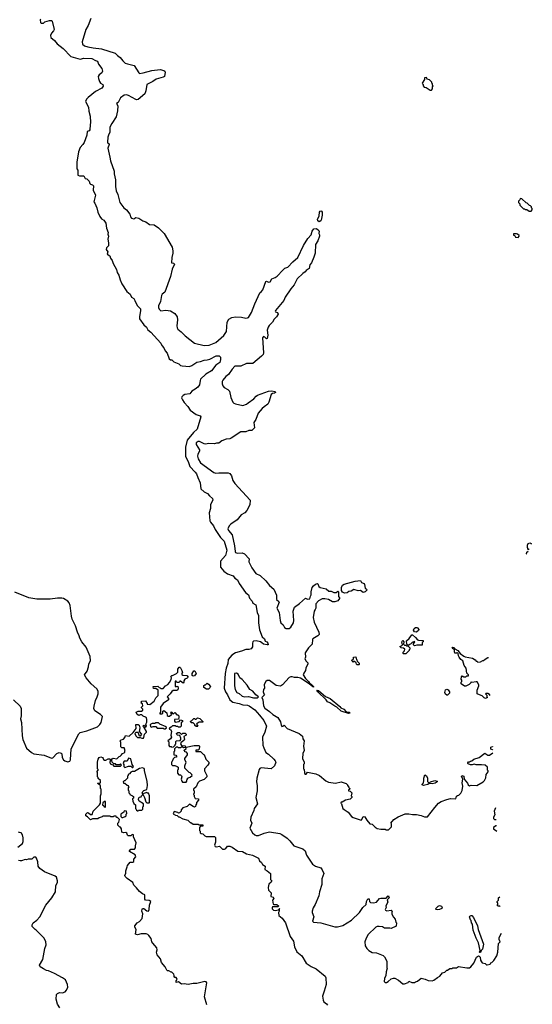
# Model space of a CAD drawing. Extents: x 2086813 to 2278017, y 548126 to 753336.
# Tile 115 of 256: x 2245390 to 2252380, y 603173 to 616599. Entities that reach past the tile are written whole.
import ezdxf

# ---------------------------------------------------------------- set-up
doc = ezdxf.new("R2010")
doc.units = 0

msp = doc.modelspace()

# ---------------------------------------------------------------- linework, layer by layer
at = {"layer": '0CON10XD'}
for points in [[(2245680, 616605), (2245670, 616595), (2245672, 616562), (2245685, 616550), (2245715, 616550), (2245735, 616570), (2245795, 616587), (2245825, 616587), (2245835, 616578), (2245860, 616465), (2245853, 616445), (2245825, 616413), (2245811, 616385), (2245816, 616355), (2245865, 616315), (2245899, 616269), (2245985, 616206), (2246088, 616098), (2246215, 616062), (2246265, 616075), (2246375, 616071), (2246425, 616042), (2246450, 616035), (2246463, 615993), (2246508, 615935), (2246518, 615895), (2246508, 615875), (2246473, 615847), (2246462, 615825), (2246464, 615796), (2246477, 615755), (2246494, 615734), (2246523, 615715), (2246528, 615692), (2246510, 615665), (2246422, 615618), (2246322, 615538), (2246302, 615515), (2246289, 615485), (2246326, 615405), (2246331, 615351), (2246350, 615285), (2246356, 615195), (2246349, 615165), (2246348, 615098), (2246337, 615083), (2246312, 615075), (2246306, 615025), (2246267, 614923), (2246253, 614897), (2246216, 614855), (2246193, 614795), (2246168, 614655), (2246168, 614565), (2246182, 614545), (2246185, 614480), (2246205, 614472), (2246255, 614472), (2246265, 614468), (2246284, 614434), (2246305, 614428), (2246337, 614395), (2246348, 614365), (2246356, 614356), (2246385, 614347), (2246396, 614335), (2246394, 614274), (2246422, 614205), (2246400, 614115), (2246415, 614098), (2246444, 614035), (2246454, 613975), (2246482, 613915), (2246505, 613884), (2246539, 613865), (2246566, 613826), (2246574, 613754), (2246598, 613695), (2246592, 613675), (2246600, 613645), (2246590, 613605), (2246602, 613555), (2246601, 613515), (2246575, 613490), (2246571, 613465), (2246592, 613435), (2246585, 613400), (2246619, 613379), (2246630, 613345), (2246649, 613315), (2246663, 613275), (2246712, 613192), (2246721, 613151), (2246742, 613115), (2246760, 613050), (2246785, 612998), (2246853, 612893), (2246897, 612857), (2246914, 612814), (2246948, 612795), (2246962, 612772), (2246968, 612745), (2246997, 612695), (2247037, 612657), (2247039, 612635), (2247024, 612545), (2247025, 612522), (2247085, 612440), (2247118, 612405), (2247139, 612369), (2247180, 612340), (2247316, 612186), (2247326, 612156), (2247356, 612125), (2247373, 612085), (2247400, 612050), (2247430, 611975), (2247445, 611963), (2247465, 611960), (2247492, 611932), (2247558, 611908), (2247584, 611884), (2247605, 611877), (2247705, 611872), (2247736, 611884), (2247805, 611927), (2247855, 611936), (2247905, 611957), (2247945, 611959), (2247982, 611968), (2248070, 612015), (2248112, 612015), (2248128, 611995), (2248130, 611965), (2248120, 611925), (2248063, 611887), (2248005, 611810), (2247926, 611764), (2247856, 611695), (2247849, 611681), (2247841, 611619), (2247821, 611589), (2247785, 611559), (2247738, 611532), (2247710, 611495), (2247642, 611488), (2247619, 611475), (2247600, 611455), (2247598, 611442), (2247610, 611415), (2247635, 611378), (2247685, 611324), (2247715, 611275), (2247795, 611217), (2247853, 611195), (2247860, 611185), (2247808, 611015), (2247759, 610971), (2247675, 610865), (2247650, 610770), (2247651, 610645), (2247692, 610562), (2247712, 610505), (2247785, 610431), (2247803, 610405), (2247818, 610355), (2247851, 610285), (2247861, 610201), (2247905, 610161), (2247949, 610139), (2247976, 610106), (2248020, 610070), (2248024, 610045), (2247994, 609986), (2247991, 609935), (2247974, 609876), (2247985, 609765), (2247994, 609745), (2248035, 609697), (2248057, 609645), (2248127, 609537), (2248177, 609487), (2248214, 609365), (2248196, 609294), (2248128, 609215), (2248128, 609135), (2248175, 609079), (2248225, 609044), (2248300, 609015), (2248322, 608985), (2248362, 608962), (2248381, 608911), (2248468, 608788), (2248508, 608755), (2248525, 608712), (2248559, 608669), (2248571, 608641), (2248609, 608619), (2248626, 608516), (2248647, 608475), (2248646, 608375), (2248659, 608279), (2248697, 608185), (2248727, 608155), (2248736, 608126), (2248758, 608115), (2248772, 608095), (2248776, 608075), (2248766, 608074), (2248715, 608083), (2248694, 608104), (2248674, 608114), (2248613, 608127), (2248580, 608125), (2248568, 608115), (2248564, 608096), (2248564, 608045), (2248545, 608019), (2248515, 608009), (2248475, 608012), (2248414, 607986), (2248335, 607964), (2248285, 607935), (2248235, 607873), (2248228, 607818), (2248206, 607755), (2248191, 607685), (2248180, 607485), (2248195, 607435), (2248225, 607395), (2248254, 607325), (2248295, 607295), (2248385, 607274), (2248435, 607255), (2248495, 607252), (2248519, 607245), (2248596, 607186), (2248659, 607115), (2248720, 607045), (2248756, 606965), (2248734, 606885), (2248700, 606815), (2248706, 606705), (2248718, 606668), (2248748, 606608), (2248785, 606582), (2248856, 606515), (2248874, 606495), (2248882, 606475), (2248864, 606425), (2248818, 606382), (2248685, 606396), (2248665, 606389), (2248655, 606376), (2248624, 606255), (2248620, 606205), (2248629, 606155), (2248626, 606085), (2248609, 605995), (2248632, 605905), (2248589, 605845), (2248582, 605815), (2248543, 605725), (2248538, 605685), (2248554, 605644), (2248526, 605575), (2248563, 605513), (2248596, 605485), (2248615, 605475), (2248645, 605474), (2248722, 605508), (2248795, 605525), (2248935, 605500), (2248965, 605490), (2249038, 605438), (2249075, 605402), (2249129, 605335), (2249252, 605295), (2249283, 605265), (2249299, 605205), (2249384, 605085), (2249425, 605058), (2249496, 605036), (2249516, 605006), (2249536, 604955), (2249512, 604885), (2249508, 604805), (2249478, 604705), (2249467, 604653), (2249421, 604535), (2249392, 604488), (2249377, 604445), (2249379, 604425), (2249399, 604365), (2249381, 604305), (2249395, 604293), (2249497, 604283), (2249685, 604231), (2249725, 604231), (2249795, 604249), (2249915, 604319), (2250025, 604426), (2250068, 604492), (2250113, 604535), (2250120, 604575), (2250135, 604610), (2250155, 604610), (2250160, 604575), (2250172, 604562), (2250213, 604557), (2250255, 604566), (2250295, 604616), (2250315, 604621), (2250385, 604620), (2250415, 604650), (2250425, 604640), (2250426, 604624), (2250403, 604597), (2250408, 604565), (2250382, 604515), (2250388, 604495), (2250374, 604464), (2250378, 604455), (2250395, 604446), (2250456, 604456), (2250467, 604445), (2250465, 604430)], [(2246359, 616615), (2246322, 616518), (2246291, 616465), (2246240, 616295), (2246246, 616266), (2246274, 616244), (2246317, 616227), (2246393, 616217), (2246505, 616202), (2246694, 616144), (2246722, 616112), (2246762, 616085), (2246796, 616036), (2246828, 616008), (2246858, 615995), (2246952, 615972), (2247013, 615875), (2247025, 615867), (2247075, 615872), (2247194, 615906), (2247305, 615919), (2247355, 615906), (2247368, 615895), (2247372, 615885), (2247363, 615825), (2247348, 615815), (2247250, 615790), (2247205, 615755), (2247125, 615717), (2247111, 615629), (2247095, 615590), (2247005, 615510), (2246985, 615507), (2246975, 615512), (2246875, 615567), (2246845, 615573), (2246815, 615568), (2246763, 615535), (2246735, 615470), (2246710, 615455), (2246727, 615425), (2246724, 615355), (2246706, 615275), (2246646, 615185), (2246621, 615135), (2246621, 615065), (2246599, 615025), (2246592, 614995), (2246589, 614929), (2246594, 614914), (2246608, 614905), (2246608, 614895), (2246592, 614845), (2246620, 614725), (2246626, 614675), (2246678, 614535), (2246679, 614495), (2246698, 614415), (2246697, 614325), (2246704, 614264), (2246727, 614215), (2246754, 614105), (2246810, 614035), (2246848, 614005), (2246894, 613945), (2246901, 613911), (2246915, 613891), (2246945, 613884), (2246975, 613900), (2247015, 613894), (2247067, 613857), (2247111, 613841), (2247158, 613808), (2247225, 613802), (2247285, 613762), (2247362, 613685), (2247467, 613495), (2247480, 613445), (2247480, 613415), (2247463, 613355), (2247460, 613285), (2247487, 613277), (2247500, 613265), (2247468, 613195), (2247448, 613095), (2247370, 612885), (2247335, 612857), (2247325, 612838), (2247308, 612758), (2247284, 612695), (2247284, 612675), (2247292, 612652), (2247315, 612630), (2247384, 612636), (2247445, 612627), (2247505, 612594), (2247538, 612548), (2247543, 612505), (2247534, 612425), (2247538, 612395), (2247548, 612378), (2247594, 612344), (2247645, 612288), (2247775, 612186), (2247905, 612154), (2247975, 612159), (2248065, 612198), (2248175, 612293), (2248208, 612345), (2248217, 612473), (2248243, 612517), (2248285, 612539), (2248335, 612548), (2248415, 612544), (2248475, 612530), (2248495, 612532), (2248510, 612540), (2248553, 612605), (2248595, 612725), (2248641, 612825), (2248665, 612876), (2248685, 612886), (2248707, 612915), (2248745, 613028), (2248755, 613032), (2248782, 613022), (2248805, 613026), (2248826, 613065), (2248875, 613082), (2248900, 613100), (2248976, 613185), (2249005, 613209), (2249046, 613225), (2249115, 613299), (2249183, 613355), (2249262, 613518), (2249317, 613613), (2249363, 613667), (2249379, 613715), (2249401, 613745), (2249435, 613750), (2249468, 613725), (2249472, 613715), (2249467, 613685), (2249479, 613665), (2249480, 613645), (2249456, 613585), (2249425, 613532), (2249421, 613415), (2249400, 613360), (2249368, 613282), (2249346, 613254), (2249335, 613204), (2249295, 613178), (2249281, 613159), (2249252, 613138), (2249175, 613063), (2249131, 612985), (2249085, 612929), (2249010, 612815), (2248991, 612769), (2248879, 612635), (2248874, 612625), (2248877, 612617), (2248906, 612606), (2248914, 612585), (2248893, 612545), (2248861, 612515), (2248835, 612475), (2248791, 612429), (2248777, 612405), (2248765, 612365), (2248772, 612295), (2248765, 612252), (2248755, 612246), (2248732, 612272), (2248715, 612279), (2248700, 612260), (2248716, 612055), (2248709, 612035), (2248687, 612013), (2248567, 611913), (2248485, 611910), (2248405, 611874), (2248323, 611875), (2248286, 611834), (2248238, 611762), (2248202, 611735), (2248160, 611685), (2248151, 611665), (2248150, 611635), (2248160, 611605), (2248178, 611585), (2248230, 611555), (2248252, 611535), (2248270, 611445), (2248295, 611382), (2248309, 611369), (2248335, 611359), (2248435, 611337), (2248485, 611354), (2248506, 611374), (2248585, 611428), (2248613, 611465), (2248635, 611477), (2248785, 611534), (2248825, 611536), (2248875, 611528), (2248876, 611515), (2248865, 611504), (2248835, 611501), (2248821, 611489), (2248788, 611382), (2248772, 611358), (2248725, 611319), (2248695, 611296), (2248644, 611235), (2248612, 611145), (2248584, 611105), (2248592, 611035), (2248555, 610999), (2248515, 610999), (2248475, 610980), (2248405, 610980), (2248275, 610892), (2248256, 610884), (2248205, 610879), (2248145, 610858), (2248105, 610824), (2248075, 610824), (2248045, 610814), (2247970, 610820), (2247925, 610810), (2247905, 610814), (2247840, 610845), (2247822, 610845), (2247795, 610830), (2247796, 610805), (2247844, 610735), (2247841, 610715), (2247819, 610675), (2247815, 610645), (2247825, 610610), (2247855, 610558), (2248038, 610425), (2248065, 610416), (2248105, 610419), (2248235, 610418), (2248255, 610409), (2248277, 610377), (2248298, 610315), (2248322, 610275), (2248534, 610045), (2248530, 609985), (2248489, 609905), (2248460, 609875), (2248409, 609845), (2248355, 609780), (2248269, 609721), (2248246, 609695), (2248230, 609655), (2248239, 609635), (2248286, 609576), (2248317, 609425), (2248326, 609346), (2248335, 609334), (2248355, 609326), (2248425, 609331), (2248457, 609317), (2248518, 609248), (2248516, 609205), (2248554, 609124), (2248612, 609045), (2248670, 609020), (2248748, 608948), (2248796, 608885), (2248856, 608835), (2248893, 608753), (2248893, 608693), (2248925, 608666), (2248929, 608655), (2248896, 608575), (2248926, 608515), (2248940, 608405), (2248952, 608375), (2248982, 608345), (2249002, 608312), (2249025, 608298), (2249065, 608298), (2249087, 608315), (2249123, 608375), (2249130, 608405), (2249118, 608535), (2249135, 608590), (2249205, 608637), (2249285, 608710), (2249316, 608696), (2249345, 608702), (2249354, 608736), (2249366, 608755), (2249366, 608795), (2249377, 608855), (2249395, 608881), (2249425, 608903), (2249449, 608909), (2249456, 608906), (2249469, 608869), (2249486, 608856), (2249567, 608837), (2249605, 608808), (2249635, 608808), (2249675, 608787), (2249705, 608790), (2249726, 608806), (2249736, 608795), (2249737, 608735), (2249752, 608715), (2249753, 608705), (2249727, 608673), (2249685, 608662), (2249655, 608662), (2249602, 608692), (2249553, 608703), (2249515, 608703), (2249464, 608676), (2249430, 608635), (2249427, 608575), (2249420, 608555), (2249404, 608535), (2249392, 608445), (2249404, 608385), (2249470, 608245), (2249473, 608217), (2249455, 608197), (2249387, 608155), (2249381, 608145), (2249380, 608085), (2249327, 608035), (2249282, 607965), (2249288, 607905), (2249280, 607885), (2249295, 607850), (2249317, 607827), (2249318, 607815), (2249294, 607756), (2249288, 607725), (2249265, 607690), (2249257, 607665), (2249286, 607615), (2249329, 607575), (2249342, 607552), (2249365, 607538), (2249397, 607505), (2249395, 607498), (2249385, 607501), (2249335, 607545)], [(2251005, 615640), (2251020, 615655), (2251020, 615685), (2251030, 615695), (2251020, 615705), (2251020, 615725), (2251010, 615735), (2251010, 615745), (2250978, 615778), (2250945, 615790), (2250935, 615810), (2250912, 615808), (2250910, 615785), (2250880, 615735), (2250882, 615722), (2250890, 615715), (2250890, 615695), (2250905, 615680), (2250932, 615672), (2250985, 615640), (2251005, 615640)], [(2252365, 613990), (2252380, 614005), (2252380, 614025), (2252370, 614035), (2252370, 614045), (2252355, 614060), (2252340, 614065), (2252308, 614098), (2252295, 614100), (2252238, 614158), (2252215, 614160), (2252208, 614142), (2252190, 614125), (2252190, 614105), (2252208, 614088), (2252212, 614072), (2252262, 614022), (2252275, 614020), (2252285, 614010), (2252305, 614010), (2252335, 613990), (2252365, 613990)], [(2249475, 613844), (2249455, 613855), (2249452, 613875), (2249472, 613925), (2249476, 613975), (2249485, 613990), (2249495, 613992), (2249507, 613987), (2249514, 613975), (2249514, 613935), (2249501, 613865), (2249495, 613854), (2249475, 613844)], [(2252185, 613630), (2252200, 613645), (2252200, 613655), (2252180, 613675), (2252165, 613680), (2252122, 613678), (2252122, 613662), (2252138, 613658), (2252148, 613648), (2252150, 613635), (2252185, 613630)], [(2252338, 609382), (2252325, 609370), (2252314, 609404), (2252313, 609435), (2252324, 609456), (2252347, 609467), (2252364, 609455), (2252365, 609445)], [(2252307, 609309), (2252302, 609315), (2252305, 609338), (2252325, 609352)], [(2249818, 608778), (2249794, 608794), (2249778, 608815), (2249780, 608855), (2249793, 608887), (2249815, 608901), (2249965, 608944), (2250035, 608950), (2250050, 608925), (2250085, 608912), (2250093, 608895), (2250100, 608845), (2250115, 608840), (2250130, 608825), (2250100, 608795), (2250075, 608790), (2250036, 608816), (2250005, 608812), (2249945, 608827), (2249912, 608808), (2249878, 608802), (2249855, 608782), (2249818, 608778)], [(2245304, 607324), (2245395, 607238), (2245412, 607205), (2245412, 607105), (2245402, 607065), (2245416, 607016), (2245426, 606835), (2245434, 606785), (2245484, 606664), (2245553, 606605), (2245585, 606589), (2245725, 606570), (2245825, 606528), (2245842, 606535), (2245895, 606592), (2245926, 606606), (2245956, 606596), (2245966, 606586), (2245968, 606538), (2245987, 606507), (2246005, 606491), (2246045, 606481), (2246075, 606489), (2246081, 606505), (2246091, 606655), (2246197, 606863), (2246215, 606877), (2246305, 606900), (2246452, 606955), (2246485, 606989), (2246500, 607015), (2246518, 607098), (2246491, 607125), (2246416, 607175), (2246403, 607205), (2246404, 607236), (2246424, 607315), (2246448, 607365), (2246459, 607405), (2246459, 607445), (2246441, 607475), (2246366, 607545), (2246296, 607625), (2246274, 607665), (2246309, 607715), (2246326, 607776), (2246332, 607815), (2246357, 607855), (2246351, 607915), (2246295, 608044), (2246237, 608117), (2246208, 608165), (2246203, 608195), (2246179, 608245), (2246150, 608335), (2246105, 608425), (2246095, 608465), (2246079, 608609), (2246066, 608645), (2246048, 608668), (2245986, 608706), (2245965, 608710), (2245905, 608710), (2245805, 608698), (2245626, 608696), (2245516, 608716), (2245325, 608791)], [(2250775, 608062), (2250760, 608075), (2250762, 608088), (2250780, 608115), (2250775, 608120), (2250742, 608108), (2250718, 608082), (2250705, 608080), (2250695, 608070), (2250682, 608072), (2250670, 608085), (2250663, 608127), (2250699, 608161), (2250735, 608210), (2250745, 608210), (2250786, 608176), (2250813, 608143), (2250827, 608137), (2250890, 608135), (2250890, 608115), (2250880, 608105), (2250878, 608072), (2250805, 608072), (2250775, 608062)], [(2250795, 608248), (2250775, 608252), (2250762, 608275), (2250768, 608295), (2250785, 608310), (2250805, 608312), (2250815, 608308), (2250832, 608285), (2250829, 608271), (2250805, 608252), (2250795, 608248)], [(2250625, 607950), (2250620, 607955), (2250620, 607975), (2250638, 607992), (2250640, 608015), (2250625, 608030), (2250593, 608033), (2250580, 608045), (2250580, 608055), (2250595, 608060), (2250610, 608075), (2250600, 608115), (2250604, 608126), (2250615, 608132), (2250628, 608115), (2250622, 608082), (2250635, 608070), (2250655, 608070), (2250665, 608060), (2250688, 608058), (2250710, 608035), (2250710, 608015), (2250702, 608008), (2250700, 607995), (2250655, 607952), (2250625, 607950)], [(2251805, 607384), (2251796, 607396), (2251775, 607410), (2251745, 607410), (2251740, 607405), (2251758, 607388), (2251760, 607365), (2251768, 607355), (2251742, 607342), (2251722, 607352), (2251698, 607378), (2251658, 607392), (2251628, 607408), (2251630, 607455), (2251653, 607515), (2251651, 607531), (2251628, 607568), (2251615, 607572), (2251555, 607560), (2251545, 607570), (2251540, 607555), (2251520, 607535), (2251475, 607510), (2251455, 607513), (2251412, 607542), (2251410, 607565), (2251420, 607575), (2251420, 607595), (2251412, 607605), (2251415, 607640), (2251425, 607650), (2251445, 607640), (2251475, 607640), (2251485, 607650), (2251508, 607652), (2251510, 607665), (2251488, 607688), (2251478, 607755), (2251450, 607795), (2251432, 607855), (2251404, 607874), (2251382, 607905), (2251372, 607925), (2251368, 607958), (2251355, 607968), (2251345, 607960), (2251325, 607960), (2251317, 607977), (2251318, 608008), (2251288, 608028), (2251295, 608042), (2251315, 608038), (2251322, 608022), (2251365, 607998), (2251397, 607957), (2251445, 607922), (2251465, 607912), (2251565, 607892), (2251599, 607869), (2251615, 607850), (2251625, 607850), (2251635, 607840), (2251675, 607842), (2251705, 607860), (2251715, 607860), (2251735, 607880), (2251775, 607900), (2251781, 607901)], [(2250015, 607800), (2249992, 607802), (2249982, 607812), (2249978, 607828), (2249958, 607848), (2249945, 607850), (2249935, 607840), (2249922, 607852), (2249920, 607865), (2249940, 607885), (2249942, 607908), (2249975, 607910), (2249982, 607872), (2249988, 607868), (2249992, 607852), (2250018, 607825), (2250020, 607805), (2250015, 607800)], [(2246642, 606518), (2246655, 606520), (2246665, 606530), (2246715, 606520), (2246745, 606550), (2246760, 606555), (2246780, 606575), (2246790, 606595), (2246815, 606600), (2246825, 606610), (2246822, 606635), (2246830, 606645), (2246820, 606655), (2246820, 606665), (2246815, 606670), (2246785, 606670), (2246770, 606685), (2246770, 606745), (2246760, 606765), (2246775, 606780), (2246805, 606790), (2246825, 606810), (2246832, 606838), (2246885, 606830), (2246939, 606881), (2246977, 606933), (2246972, 606988), (2247005, 606990), (2247017, 606977), (2247030, 606945), (2247020, 606895), (2247052, 606855), (2247035, 606830), (2247025, 606830), (2247008, 606868), (2246998, 606878), (2246973, 606877), (2246960, 606865), (2246972, 606835), (2246995, 606810), (2247035, 606810), (2247055, 606802), (2247077, 606803), (2247085, 606810), (2247092, 606855), (2247118, 606885), (2247118, 606895), (2247088, 606948), (2247070, 606965), (2247085, 606978), (2247098, 606968), (2247102, 606952), (2247118, 606965), (2247112, 606995), (2247122, 607018), (2247122, 607055), (2247117, 607077), (2247105, 607090), (2247075, 607100), (2247055, 607120), (2247035, 607120), (2247015, 607110), (2246994, 607124), (2246980, 607155), (2247005, 607172), (2247052, 607168), (2247070, 607185), (2247068, 607198), (2247050, 607215), (2247050, 607225), (2247070, 607245), (2247065, 607270), (2247040, 607285), (2247050, 607295), (2247050, 607305), (2247105, 607310), (2247130, 607275), (2247130, 607265), (2247165, 607260), (2247223, 607307), (2247245, 607350), (2247280, 607385), (2247278, 607458), (2247245, 607480), (2247215, 607480), (2247210, 607505), (2247275, 607510), (2247292, 607492), (2247305, 607490), (2247315, 607480), (2247345, 607480), (2247378, 607515), (2247408, 607535), (2247435, 607562), (2247456, 607604), (2247460, 607625), (2247450, 607645), (2247463, 607657), (2247475, 607658), (2247530, 607685), (2247545, 607700), (2247548, 607745), (2247565, 607768), (2247575, 607770), (2247585, 607760), (2247602, 607725), (2247608, 607692), (2247600, 607685), (2247602, 607672), (2247615, 607660), (2247667, 607657), (2247688, 607635), (2247675, 607620), (2247640, 607605), (2247630, 607585), (2247630, 607565), (2247617, 607553), (2247585, 607580), (2247572, 607578), (2247565, 607560), (2247535, 607560), (2247525, 607580), (2247512, 607578), (2247512, 607512), (2247525, 607502), (2247535, 607510), (2247548, 607508), (2247552, 607485), (2247548, 607462), (2247535, 607450), (2247485, 607450), (2247464, 607436), (2247443, 607407), (2247400, 607365), (2247420, 607345), (2247420, 607325), (2247347, 607273), (2247310, 607225), (2247310, 607155), (2247300, 607145), (2247302, 607132), (2247328, 607132), (2247340, 607145), (2247342, 607168), (2247355, 607180), (2247398, 607148), (2247402, 607112), (2247415, 607100), (2247435, 607100), (2247460, 607125), (2247460, 607135), (2247450, 607145), (2247455, 607160), (2247485, 607130), (2247505, 607150), (2247535, 607120), (2247545, 607120), (2247560, 607105), (2247562, 607085), (2247555, 607060), (2247502, 607058), (2247500, 607035), (2247512, 607022), (2247565, 607030), (2247585, 607050), (2247610, 607045), (2247610, 607025), (2247590, 607015), (2247590, 606965), (2247578, 606952), (2247555, 606950), (2247545, 606960), (2247523, 606963), (2247515, 606970), (2247475, 606970), (2247455, 606950), (2247432, 606938), (2247430, 606925), (2247450, 606915), (2247458, 606895), (2247452, 606845), (2247460, 606815), (2247446, 606794), (2247410, 606765), (2247422, 606752), (2247422, 606702), (2247435, 606690), (2247455, 606690), (2247465, 606680), (2247488, 606682), (2247510, 606705), (2247510, 606715), (2247520, 606725), (2247520, 606755), (2247530, 606765), (2247580, 606770), (2247588, 606785), (2247587, 606803), (2247575, 606840), (2247543, 606843), (2247532, 606852), (2247530, 606865), (2247545, 606880), (2247568, 606878), (2247595, 606850), (2247615, 606870), (2247645, 606870), (2247660, 606855), (2247658, 606842), (2247630, 606825), (2247638, 606785), (2247632, 606775), (2247605, 606750), (2247592, 606748), (2247582, 606725), (2247595, 606700), (2247648, 606698), (2247650, 606675), (2247625, 606670), (2247615, 606680), (2247595, 606680), (2247585, 606670), (2247555, 606670), (2247545, 606680), (2247525, 606680), (2247502, 606658), (2247500, 606625), (2247490, 606615), (2247490, 606575), (2247518, 606568), (2247530, 606555), (2247530, 606545), (2247502, 606538), (2247482, 606518), (2247470, 606485), (2247460, 606475), (2247460, 606445), (2247475, 606430), (2247507, 606427), (2247537, 606417), (2247550, 606405), (2247550, 606375), (2247540, 606365), (2247540, 606325), (2247562, 606302), (2247585, 606300), (2247597, 606287), (2247600, 606275), (2247592, 606245), (2247600, 606215), (2247612, 606202), (2247658, 606202), (2247670, 606215), (2247670, 606235), (2247680, 606245), (2247680, 606255), (2247715, 606270), (2247740, 606295), (2247738, 606308), (2247715, 606330), (2247702, 606332), (2247640, 606395), (2247640, 606425), (2247658, 606475), (2247640, 606505), (2247640, 606525), (2247680, 606575), (2247680, 606595), (2247665, 606610), (2247640, 606615), (2247640, 606625), (2247630, 606635), (2247658, 606662), (2247662, 606678), (2247768, 606702), (2247835, 606700), (2247840, 606695), (2247838, 606652), (2247825, 606640), (2247792, 606638), (2247792, 606622), (2247855, 606620), (2247895, 606580), (2247905, 606580), (2247930, 606515), (2247968, 606475), (2247967, 606455), (2247957, 606435), (2247910, 606385), (2247912, 606355), (2247942, 606295), (2247942, 606275), (2247905, 606238), (2247840, 606215), (2247820, 606195), (2247795, 606140), (2247760, 606105), (2247760, 606095), (2247770, 606085), (2247770, 606055), (2247760, 606035), (2247770, 606025), (2247770, 606005), (2247785, 605980), (2247830, 605975), (2247830, 605955), (2247800, 605925), (2247800, 605905), (2247790, 605895), (2247788, 605872), (2247775, 605862), (2247755, 605868), (2247705, 605900), (2247675, 605870), (2247615, 605850), (2247590, 605825), (2247590, 605805), (2247568, 605782), (2247555, 605780), (2247545, 605790), (2247495, 605800), (2247482, 605772), (2247515, 605750), (2247538, 605748), (2247555, 605730), (2247565, 605730), (2247615, 605700), (2247685, 605682), (2247715, 605650), (2247725, 605650), (2247755, 605630), (2247825, 605630), (2247835, 605620), (2247888, 605618), (2247888, 605602), (2247855, 605600), (2247840, 605585), (2247840, 605545), (2247850, 605535), (2247852, 605512), (2247865, 605500), (2247888, 605498), (2247915, 605470), (2247933, 605463), (2248045, 605460), (2248058, 605448), (2248062, 605385), (2248048, 605345), (2248054, 605324), (2248075, 605321), (2248115, 605330), (2248155, 605290), (2248185, 605288), (2248203, 605297), (2248223, 605327), (2248255, 605328), (2248287, 605315), (2248365, 605262), (2248430, 605255), (2248484, 605224), (2248565, 605206), (2248645, 605167), (2248661, 605131), (2248688, 605105), (2248700, 605080), (2248737, 605057), (2248735, 605010), (2248765, 604992), (2248808, 604955), (2248810, 604875), (2248827, 604855), (2248820, 604840), (2248788, 604812), (2248776, 604765), (2248785, 604730), (2248818, 604695), (2248813, 604643), (2248845, 604632), (2248856, 604616), (2248838, 604592), (2248845, 604540), (2248855, 604532), (2248895, 604532), (2248920, 604515), (2248915, 604500), (2248838, 604502), (2248832, 604495), (2248832, 604475), (2248850, 604455), (2248875, 604452), (2248918, 604462), (2248930, 604470), (2248932, 604478), (2248937, 604477), (2248930, 604470), (2248928, 604445), (2248917, 604423), (2248923, 604385), (2248967, 604347), (2249015, 604284), (2249077, 604097), (2249123, 604033), (2249136, 603956), (2249170, 603890), (2249236, 603836), (2249295, 603735), (2249365, 603687), (2249432, 603655), (2249556, 603555), (2249564, 603535), (2249569, 603445), (2249541, 603351), (2249521, 603285), (2249528, 603228), (2249538, 603208), (2249575, 603178), (2249585, 603160)], [(2247755, 607648), (2247740, 607655), (2247740, 607685), (2247765, 607720), (2247778, 607718), (2247798, 607685), (2247775, 607652), (2247755, 607648)], [(2248635, 607354), (2248648, 607365), (2248612, 607392), (2248568, 607445), (2248526, 607466), (2248492, 607525), (2248423, 607603), (2248392, 607625), (2248367, 607675), (2248345, 607689), (2248318, 607685), (2248319, 607515), (2248328, 607465), (2248352, 607425), (2248385, 607409), (2248425, 607376), (2248454, 607366), (2248508, 607368), (2248576, 607354), (2248635, 607354)], [(2247938, 607468), (2247900, 607495), (2247902, 607518), (2247915, 607530), (2247925, 607530), (2247945, 607550), (2247966, 607536), (2247990, 607505), (2247985, 607490), (2247965, 607470), (2247938, 607468)], [(2249335, 607545), (2249218, 607618), (2249183, 607627), (2249135, 607627), (2249105, 607637), (2249085, 607637), (2249065, 607628), (2248975, 607528), (2248945, 607513), (2248885, 607520), (2248795, 607590), (2248765, 607588), (2248747, 607573), (2248723, 607535), (2248728, 607485), (2248713, 607467), (2248710, 607435), (2248718, 607408), (2248730, 607395), (2248690, 607355), (2248704, 607324), (2248714, 607245), (2248731, 607211), (2248797, 607167), (2248842, 607125), (2248912, 607082), (2248946, 607025), (2248955, 606980), (2248965, 606962), (2248980, 606965), (2248995, 606980), (2249035, 606932), (2249200, 606865), (2249245, 606830), (2249253, 606793), (2249268, 606765), (2249260, 606695), (2249268, 606635), (2249252, 606595), (2249248, 606525), (2249270, 606475), (2249267, 606453), (2249260, 606445), (2249260, 606385), (2249270, 606375), (2249272, 606335), (2249275, 606320), (2249285, 606312), (2249295, 606312), (2249315, 606340), (2249427, 606317), (2249480, 606295), (2249565, 606220), (2249603, 606203), (2249695, 606190), (2249775, 606208), (2249840, 606185), (2249860, 606165), (2249860, 606155), (2249880, 606135), (2249882, 606122), (2249890, 606115), (2249888, 606102), (2249872, 606098), (2249872, 606082), (2249898, 606078), (2249917, 606057), (2249910, 606015), (2249920, 606005), (2249920, 605995), (2249895, 605972), (2249834, 605956), (2249785, 605930), (2249775, 605930), (2249770, 605915), (2249780, 605905), (2249798, 605845), (2249815, 605828), (2249870, 605795), (2249914, 605734), (2249938, 605718), (2250045, 605682), (2250053, 605687), (2250075, 605728), (2250085, 605733), (2250095, 605730), (2250123, 605683), (2250165, 605632), (2250198, 605628), (2250235, 605588), (2250265, 605570), (2250315, 605560), (2250375, 605560), (2250385, 605550), (2250418, 605552), (2250458, 605592), (2250460, 605635), (2250450, 605645), (2250490, 605695), (2250549, 605731), (2250645, 605772), (2250695, 605772), (2250745, 605760), (2250803, 605763), (2250865, 605748), (2250908, 605728), (2250952, 605728), (2251053, 605855), (2251102, 605915), (2251135, 605938), (2251213, 605967), (2251265, 605978), (2251337, 605973), (2251345, 606010), (2251358, 606022), (2251380, 606025), (2251405, 606050), (2251425, 606090), (2251434, 606146), (2251424, 606195), (2251433, 606243), (2251413, 606285), (2251420, 606295), (2251447, 606285), (2251453, 606243), (2251495, 606190), (2251504, 606164), (2251523, 606153), (2251545, 606160), (2251625, 606157), (2251712, 606205), (2251730, 606225), (2251747, 606263), (2251752, 606305), (2251777, 606343), (2251777, 606357), (2251770, 606365), (2251770, 606405), (2251735, 606432), (2251685, 606440), (2251615, 606438), (2251585, 606448), (2251562, 606438), (2251535, 606440), (2251505, 606450), (2251500, 606455), (2251503, 606467), (2251512, 606478), (2251525, 606480), (2251535, 606490), (2251557, 606493), (2251583, 606517), (2251655, 606538), (2251733, 606597), (2251775, 606572), (2251795, 606568), (2251843, 606601)], [(2249875, 607138), (2249772, 607172), (2249716, 607226), (2249688, 607238), (2249620, 607285), (2249588, 607298), (2249567, 607325), (2249454, 607434), (2249442, 607458), (2249465, 607453), (2249562, 607372), (2249625, 607342), (2249755, 607234), (2249770, 607215), (2249809, 607199), (2249841, 607161), (2249882, 607155), (2249895, 607142), (2249875, 607138)], [(2251225, 607390), (2251215, 607390), (2251195, 607403), (2251186, 607425), (2251195, 607460), (2251215, 607472), (2251233, 607463), (2251250, 607435), (2251250, 607415), (2251225, 607390)], [(2247375, 606930), (2247390, 606945), (2247388, 606958), (2247303, 606993), (2247285, 607010), (2247245, 607010), (2247235, 607000), (2247195, 607000), (2247180, 606995), (2247168, 606982), (2247175, 606960), (2247185, 606950), (2247208, 606962), (2247225, 606962), (2247245, 606960), (2247265, 606940), (2247345, 606940), (2247355, 606930), (2247375, 606930)], [(2247815, 606960), (2247795, 606960), (2247780, 606975), (2247778, 606988), (2247755, 607010), (2247735, 607010), (2247720, 607025), (2247722, 607038), (2247735, 607040), (2247765, 607068), (2247775, 607070), (2247785, 607060), (2247795, 607060), (2247815, 607080), (2247845, 607070), (2247890, 607025), (2247885, 607020), (2247835, 607020), (2247825, 607010), (2247812, 607008), (2247800, 606995), (2247820, 606965), (2247815, 606960)], [(2251841, 606646), (2251835, 606642), (2251815, 606652), (2251813, 606665), (2251815, 606678), (2251835, 606688), (2251839, 606685)], [(2247944, 603164), (2247908, 603275), (2247944, 603465), (2247935, 603481), (2247915, 603486), (2247805, 603456), (2247754, 603456), (2247686, 603444), (2247635, 603454), (2247595, 603449), (2247555, 603478), (2247525, 603472), (2247522, 603495), (2247537, 603513), (2247533, 603523), (2247525, 603540), (2247505, 603540), (2247495, 603550), (2247498, 603565), (2247492, 603582), (2247465, 603610), (2247455, 603610), (2247425, 603630), (2247405, 603630), (2247395, 603640), (2247374, 603684), (2247325, 603744), (2247311, 603795), (2247265, 603848), (2247256, 603885), (2247263, 603917), (2247261, 603941), (2247206, 604005), (2247194, 604025), (2247181, 604071), (2247152, 604112), (2247136, 604126), (2247114, 604134), (2247045, 604134), (2246995, 604121), (2246968, 604128), (2246978, 604195), (2246962, 604225), (2246960, 604245), (2246994, 604286), (2247025, 604302), (2247062, 604345), (2247068, 604405), (2247057, 604445), (2247058, 604472), (2247065, 604480), (2247085, 604478), (2247125, 604448), (2247147, 604443), (2247157, 604467), (2247160, 604525), (2247178, 604575), (2247155, 604587), (2247104, 604594), (2247098, 604605), (2247097, 604667), (2247065, 604678), (2247022, 604712), (2246985, 604762), (2246945, 604798), (2246934, 604834), (2246855, 604888), (2246827, 604915), (2246825, 604930), (2246839, 604959), (2246837, 604995), (2246857, 605047), (2246862, 605065), (2246895, 605112), (2246935, 605110), (2246945, 605120), (2246948, 605152), (2246972, 605185), (2246965, 605210), (2246888, 605255), (2246888, 605265), (2246905, 605290), (2246955, 605290), (2246970, 605305), (2246968, 605335), (2246977, 605375), (2246942, 605455), (2246940, 605485), (2246925, 605490), (2246905, 605472), (2246868, 605468), (2246858, 605478), (2246850, 605505), (2246837, 605517), (2246805, 605512), (2246785, 605520), (2246780, 605565), (2246765, 605590), (2246755, 605590), (2246730, 605615), (2246730, 605645), (2246740, 605655), (2246750, 605695), (2246725, 605720), (2246712, 605722), (2246705, 605740), (2246675, 605740), (2246665, 605730), (2246635, 605730), (2246625, 605740), (2246525, 605740), (2246515, 605730), (2246473, 605717), (2246457, 605703), (2246385, 605700), (2246355, 605690), (2246315, 605730), (2246290, 605745), (2246290, 605765), (2246315, 605788), (2246330, 605785), (2246355, 605760), (2246378, 605762), (2246390, 605805), (2246480, 605895), (2246490, 605915), (2246490, 606015), (2246500, 606045), (2246500, 606105), (2246490, 606115), (2246490, 606155), (2246450, 606185), (2246455, 606190), (2246485, 606190), (2246490, 606195), (2246490, 606225), (2246462, 606252), (2246460, 606265), (2246450, 606275), (2246450, 606335), (2246440, 606345), (2246460, 606365), (2246460, 606375), (2246450, 606385), (2246450, 606485), (2246457, 606493), (2246460, 606515), (2246475, 606540), (2246495, 606548), (2246518, 606538), (2246530, 606525), (2246532, 606512), (2246545, 606500), (2246565, 606500), (2246595, 606520), (2246615, 606520), (2246630, 606505), (2246620, 606475), (2246622, 606452), (2246658, 606438), (2246675, 606420), (2246765, 606420), (2246780, 606435), (2246765, 606450), (2246755, 606440), (2246705, 606440), (2246695, 606450), (2246672, 606452), (2246650, 606475), (2246647, 606497), (2246640, 606505), (2246642, 606518)], [(2246935, 606400), (2246940, 606415), (2246923, 606443), (2246905, 606520), (2246873, 606527), (2246855, 606490), (2246815, 606490), (2246810, 606485), (2246800, 606455), (2246810, 606445), (2246810, 606415), (2246825, 606400), (2246875, 606420), (2246905, 606420), (2246925, 606400), (2246935, 606400)], [(2247005, 605810), (2247012, 605818), (2247055, 605820), (2247070, 605835), (2247070, 605865), (2247077, 605873), (2247080, 605905), (2247021, 605941), (2247010, 605965), (2247014, 605986), (2247025, 605998), (2247045, 606000), (2247050, 606015), (2247065, 606030), (2247075, 606030), (2247092, 605995), (2247112, 605932), (2247125, 605920), (2247155, 605920), (2247160, 605925), (2247160, 606015), (2247145, 606050), (2247135, 606050), (2247125, 606060), (2247082, 606048), (2247075, 606040), (2247062, 606055), (2247070, 606075), (2247085, 606090), (2247125, 606100), (2247132, 606155), (2247128, 606215), (2247092, 606355), (2247092, 606375), (2247086, 606386), (2247065, 606397), (2247025, 606390), (2246955, 606348), (2246925, 606348), (2246905, 606338), (2246886, 606314), (2246870, 606305), (2246870, 606295), (2246860, 606285), (2246860, 606255), (2246825, 606220), (2246815, 606220), (2246800, 606205), (2246805, 606190), (2246825, 606190), (2246855, 606160), (2246866, 606156), (2246877, 606137), (2246870, 606125), (2246870, 606095), (2246880, 606085), (2246880, 606055), (2246890, 606045), (2246892, 606032), (2246927, 606017), (2246940, 606005), (2246940, 605985), (2246930, 605975), (2246933, 605943), (2246945, 605910), (2246970, 605895), (2246970, 605845), (2246980, 605835), (2246982, 605822), (2246995, 605810), (2247005, 605810)], [(2250895, 606158), (2250880, 606165), (2250878, 606175), (2250896, 606195), (2250903, 606225), (2250899, 606255), (2250915, 606303), (2250938, 606288), (2250950, 606255), (2250953, 606213), (2250975, 606190), (2250994, 606206), (2251050, 606225), (2251082, 606215), (2251082, 606205), (2251055, 606189), (2251013, 606177), (2250975, 606182), (2250955, 606170), (2250915, 606163), (2250895, 606158)], [(2246555, 605860), (2246560, 605865), (2246560, 605940), (2246545, 605940), (2246522, 605918), (2246520, 605895), (2246538, 605878), (2246540, 605865), (2246555, 605860)], [(2246785, 605720), (2246795, 605722), (2246827, 605733), (2246840, 605745), (2246840, 605765), (2246850, 605775), (2246845, 605808), (2246815, 605810), (2246808, 605792), (2246770, 605765), (2246770, 605735), (2246785, 605720)], [(2251878, 605851), (2251862, 605805), (2251870, 605755), (2251850, 605725), (2251850, 605705), (2251865, 605692), (2251886, 605691)], [(2245364, 605316), (2245428, 605365), (2245438, 605395), (2245438, 605445), (2245430, 605485), (2245420, 605495), (2245420, 605505), (2245375, 605518)], [(2251890, 605607), (2251883, 605605), (2251853, 605585), (2251852, 605565), (2251894, 605534)], [(2245715, 603658), (2245670, 603685), (2245660, 603705), (2245706, 603784), (2245731, 603935), (2245751, 603985), (2245747, 604025), (2245722, 604075), (2245616, 604186), (2245600, 604195), (2245560, 604235), (2245558, 604255), (2245573, 604285), (2245625, 604320), (2245664, 604365), (2245747, 604525), (2245826, 604625), (2245877, 604705), (2245884, 604795), (2245904, 604835), (2245906, 604856), (2245890, 604905), (2245875, 604922), (2245728, 604978), (2245664, 605024), (2245642, 605055), (2245638, 605115), (2245620, 605165), (2245608, 605178), (2245582, 605178), (2245555, 605150), (2245505, 605150), (2245485, 605142), (2245465, 605148), (2245413, 605127), (2245395, 605127), (2245376, 605136)], [(2251943, 604502), (2251935, 604510), (2251915, 604510), (2251902, 604522), (2251910, 604535), (2251910, 604555), (2251902, 604562), (2251900, 604575), (2251920, 604595), (2251920, 604625), (2251936, 604638)], [(2251085, 604459), (2251068, 604465), (2251062, 604475), (2251095, 604513), (2251115, 604518), (2251140, 604510), (2251151, 604495), (2251145, 604480), (2251115, 604464), (2251085, 604459)], [(2250465, 604430), (2250465, 604400), (2250485, 604360), (2250510, 604335), (2250520, 604295), (2250530, 604285), (2250525, 604240), (2250455, 604208), (2250435, 604212), (2250365, 604210), (2250335, 604228), (2250294, 604234), (2250265, 604234), (2250246, 604224), (2250144, 604125), (2250114, 604076), (2250096, 604025), (2250100, 603970), (2250123, 603935), (2250152, 603905), (2250195, 603881), (2250255, 603873), (2250345, 603838), (2250365, 603820), (2250387, 603777), (2250398, 603755), (2250398, 603675), (2250402, 603665), (2250388, 603615), (2250382, 603565), (2250363, 603523), (2250362, 603485), (2250372, 603472), (2250392, 603468), (2250415, 603482), (2250455, 603522), (2250485, 603528), (2250505, 603528), (2250555, 603502), (2250615, 603452), (2250635, 603453), (2250685, 603472), (2250695, 603490), (2250735, 603468), (2250775, 603470), (2250785, 603480), (2250815, 603490), (2250865, 603530), (2250917, 603517), (2250958, 603498), (2251015, 603492), (2251038, 603502), (2251085, 603540), (2251120, 603555), (2251155, 603600), (2251185, 603610), (2251215, 603640), (2251225, 603640), (2251255, 603660), (2251285, 603660), (2251295, 603670), (2251345, 603670), (2251375, 603690), (2251485, 603670), (2251525, 603670), (2251540, 603685), (2251582, 603735), (2251620, 603815), (2251645, 603832), (2251655, 603830), (2251668, 603815), (2251674, 603774), (2251685, 603750), (2251695, 603740), (2251737, 603727), (2251755, 603710), (2251765, 603710), (2251805, 603722), (2251815, 603740), (2251830, 603745), (2251855, 603770), (2251898, 603835), (2251912, 603885), (2251918, 604002), (2251942, 604025), (2251928, 604058), (2251928, 604085), (2251960, 604145)], [(2251675, 603878), (2251665, 603878), (2251660, 603885), (2251668, 603905), (2251645, 604012), (2251613, 604075), (2251572, 604185), (2251563, 604265), (2251550, 604285), (2251548, 604315), (2251536, 604326), (2251524, 604364), (2251528, 604375), (2251545, 604383), (2251555, 604382), (2251576, 604356), (2251632, 604245), (2251643, 604195), (2251713, 603993), (2251700, 603925), (2251682, 603905), (2251675, 603878)], [(2245939, 603125), (2245906, 603175), (2245886, 603245), (2245894, 603306), (2245905, 603320), (2245935, 603334), (2245975, 603331), (2246009, 603345), (2246028, 603365), (2246046, 603405), (2246041, 603445), (2246013, 603505), (2245975, 603533), (2245865, 603593), (2245785, 603628), (2245755, 603632), (2245715, 603658)]]:
    msp.add_lwpolyline(points, dxfattribs=at)

doc.saveas('drawing.dxf')
